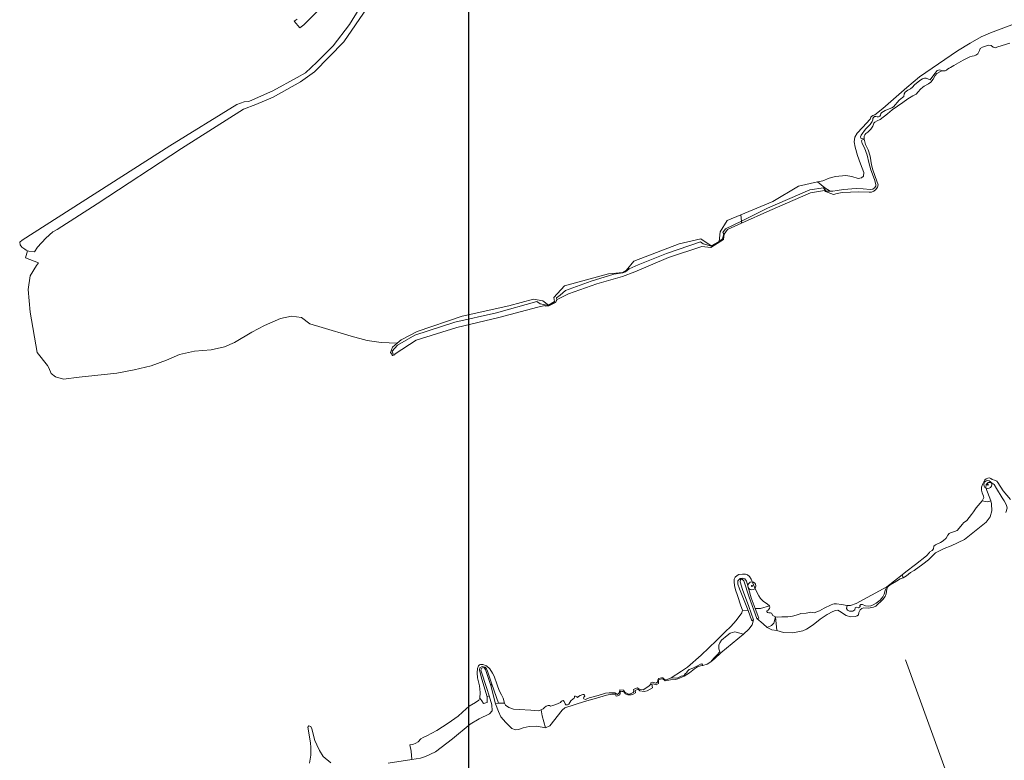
# Model space of a CAD drawing. Extents: x 142153 to 144711, y 416041 to 417656.
# Tile 6 of 25: x 142335 to 142823, y 416878 to 417245. Entities that reach past the tile are written whole.
import ezdxf

# ---------------------------------------------------------------- set-up
doc = ezdxf.new("R2010")
doc.units = 0
for name, color, linetype, lineweight in [('B-PV-GR-BOOM-S', 252, 'Continuous', 25), ('B-PV-GR-BOUWLAND-GV', 80, 'Continuous', 13), ('B-PV-GR-GRAS-GV', 252, 'Continuous', 13), ('B-PV-GW-TALUD_KRUIN-G', 90, 'Continuous', 18), ('B-PV-IE-TERREINAFSCHEIDING_KUNSTMATIG_HEKWERK-G', 20, 'IE-TERREINAFSCHEIDING-KUNSTMATIG', 18), ('B-PV-OG-TERREIN_ONBEGROEID-GV', 7, 'Continuous', 18), ('B-PV-OG-WATER_SLOOT-GV', 120, 'Continuous', 18), ('B-PV-VH-VERHARDING_ASFALT-GV', 252, 'Continuous', 18), ('B-PV-VH-VERHARDING_OPEN-GV', 252, 'Continuous', 18)]:
    doc.layers.add(name, color=color, linetype=linetype, lineweight=lineweight)
doc.linetypes.add('IE-TERREINAFSCHEIDING-KUNSTMATIG', pattern='A,4,[82,NLCS.SHX,S=0.75,R=90,X=0,Y=0],4,-2', length=10)

# ---------------------------------------------------------------- blocks, each defined once
blk = doc.blocks.new('SGR-BOOM_01-SO')
at = {"linetype": 'ByBlock', "lineweight": 18}
h = blk.add_hatch(color=0, dxfattribs=at)
h.dxf.hatch_style = 1
edge = h.paths.add_edge_path()
edge.add_arc((0, 0), 0.25, 0, 360)
at = {"color": 0, "linetype": 'ByBlock', "lineweight": 18}
for radius in [2, 0.25]:
    blk.add_circle((0, 0), radius, dxfattribs=at)

msp = doc.modelspace()

# ---------------------------------------------------------------- linework, layer by layer
at = {"layer": 'B-PV-GR-BOUWLAND-GV'}
for points in [[(142507.423, 417250.997), (142495.828, 417234.209), (142481.307, 417219.346), (142474.359, 417214.313), (142460.836, 417206.822), (142452.172, 417203.223), (142446.101, 417200.821), (142415.373, 417181.324), (142373.616, 417153.882), (142353.749, 417141.287), (142351.63, 417140.067), (142348.118, 417136.885), (142344.007, 417132.437), (142342.53, 417130.239), (142339.734, 417130.497), (142339.154, 417130.741), (142338.037, 417127.249), (142344.486, 417124.785), (142343.6, 417123.361), (142340.49, 417118.365), (142339.431, 417111.486), (142340.49, 417100.373), (142343.929, 417080.265), (142349.026, 417073.946), (142349.615, 417072.768), (142350.83, 417069.97), (142353.043, 417068.202), (142356.943, 417067.101), (142364.662, 417068.149), (142372.462, 417068.951), (142383.452, 417070.013), (142391.985, 417071.733), (142400.303, 417073.65), (142407.927, 417076.451), (142414.456, 417079.308), (142421.873, 417080.947), (142430.048, 417081.574), (142436.76, 417083.125), (142441.63, 417085.327), (142450.173, 417090.369), (142456.518, 417093.664), (142464.433, 417097.165), (142469.842, 417098.394), (142474.816, 417097.665), (142478.942, 417094.599), (142485.067, 417092.726), (142499.537, 417088.409), (142507.431, 417086.243), (142514.353, 417085.281), (142522.319, 417084.978), (142524.192, 417086.588), (142532.12, 417090.771), (142554.537, 417098.365), (142577.584, 417103.503), (142589.734, 417106.698), (142594.359, 417105.968), (142597.251, 417103.776), (142600.13, 417105.509), (142599.812, 417107.502), (142605.212, 417113.309), (142626.941, 417119.277), (142634.01, 417119.869), (142635.772, 417120.981), (142639.505, 417125.626), (142662.008, 417134.123), (142672.68, 417136.548), (142677.815, 417133.219), (142681.848, 417135.377), (142682.225, 417140.101), (142685.812, 417145.633), (142692.564, 417148.469), (142708.379, 417155.113), (142721.043, 417162.784), (142730.59, 417164.922), (142733.144, 417165.382), (142736.326, 417166.625), (142739.356, 417167.506), (142744.504, 417167.926), (142747.542, 417167.579), (142750.606, 417166.466), (142752.288, 417166.826), (142753.259, 417167.714), (142753.41, 417169.527), (142751.885, 417173.817), (142750.394, 417177.887), (142749.193, 417182.066), (142748.696, 417184.742), (142748.984, 417186.941), (142750.24, 417189.004), (142752.747, 417191.774), (142756.668, 417195.834), (142756.906, 417196.823), (142757.247, 417197.238), (142757.907, 417197.635), (142758.886, 417198.013), (142762.805, 417201.195), (142774.749, 417211.565), (142781.044, 417216.83), (142799.882, 417229.699), (142806.184, 417233.587), (142811.643, 417236.677), (142816.211, 417238.668), (142830.75, 417244.033)], [(142824.129, 417004.734), (142823.038, 417006.866), (142822.019, 417008.347), (142819.204, 417013.034), (142817.977, 417014.858), (142816.587, 417015.943), (142815.121, 417015.998), (142814.016, 417014.89), (142813.976, 417013.305), (142816.395, 417006.919), (142816.717, 417005.318), (142816.811, 417001.937), (142816.079, 416998.992), (142814.081, 416996.238), (142803.363, 416987.619), (142796.78, 416984.494), (142793.33, 416983.179), (142791.342, 416982.299), (142789.014, 416981.06), (142786.919, 416979.027), (142785.49, 416977.562), (142782.697, 416975.511), (142778.424, 416972.282), (142776.56, 416971.319), (142774.636, 416969.705), (142772.943, 416968.738), (142771.517, 416968.167), (142769.594, 416967.09), (142766.554, 416965.262), (142765.595, 416964.358), (142764.879, 416963.06), (142764.458, 416960.713), (142764.018, 416959.488), (142762.919, 416957.981), (142759.354, 416954.69), (142758.198, 416954.145), (142755.705, 416953.676), (142753.307, 416953.847), (142752.441, 416953.524), (142751.603, 416952.903), (142751.044, 416951.452), (142750.871, 416950.438), (142750.161, 416949.905), (142749.1, 416949.518), (142746.902, 416949.443), (142744.663, 416950.056), (142741.475, 416952.143), (142740.515, 416952.68), (142739.425, 416952.534), (142738.097, 416951.993), (142735.375, 416950.512), (142731.9, 416948.168), (142728.37, 416945.402), (142725.014, 416943.227), (142723.213, 416942.391), (142718.282, 416941.395), (142713.677, 416941.644), (142710.315, 416942.691), (142707.862, 416942.977), (142705.508, 416944.18), (142703.595, 416945.988), (142700.48, 416948.522), (142696.626, 416959.042), (142693.977, 416967.16), (142693.105, 416968.073), (142692.727, 416967.995), (142692.281, 416967.769), (142692.145, 416966.648), (142693.388, 416962.892), (142696.429, 416954.46), (142698.733, 416947.912), (142698.078, 416945.429), (142696.46, 416943.28), (142693.838, 416940.84), (142682.652, 416931.518), (142679.694, 416928.739), (142677.712, 416927.126), (142675.776, 416926.016), (142673.713, 416925.355), (142672.597, 416925.083), (142671.099, 416924.603), (142669.51, 416923.657), (142667.029, 416921.724), (142664.38, 416919.967), (142661.323, 416918.637), (142660.048, 416918.404), (142657.698, 416918.172), (142655.112, 416917.661), (142653.87, 416918.664), (142652.764, 416918.547), (142651.767, 416918.149), (142651.77, 416916.421), (142650.503, 416915.747), (142649.011, 416916.225), (142648.44, 416916.002), (142648.683, 416914.282), (142646.042, 416912.736), (142644.587, 416912.347), (142642.536, 416912.68), (142641.654, 416913.593), (142640.206, 416912.826), (142640.286, 416911.818), (142639.249, 416911.018), (142638.178, 416910.711), (142636.488, 416910.819), (142635.308, 416911.224), (142634.585, 416912.277), (142634.098, 416912.38), (142633.571, 416912.36), (142632.854, 416912.507), (142632.505, 416910.695), (142631.419, 416910.24), (142630.741, 416910.118), (142630.319, 416911.134), (142628.589, 416911.026), (142625.915, 416910.642), (142620.983, 416909.053), (142615.113, 416907.473), (142605.359, 416904.255), (142603.944, 416903.172), (142597.925, 416895.351), (142595.719, 416894.408), (142591.376, 416895.27), (142587.716, 416895.061), (142584.695, 416894.335), (142582.348, 416893.562), (142580.905, 416893.345), (142579.036, 416894.008), (142577.578, 416895.53), (142576.017, 416897.06), (142573.635, 416899.893), (142572.47, 416902.424), (142570.917, 416906.358), (142568.593, 416915.438), (142566.101, 416923.357), (142565.203, 416924.25), (142564.586, 416924.111), (142564.153, 416924.013), (142563.721, 416922.977), (142566.74, 416913.802), (142567.896, 416910.251), (142569.185, 416905.792), (142569.244, 416902.776), (142568.027, 416901.376), (142562.895, 416898.856), (142558.374, 416896.273), (142549.716, 416888.919), (142541.266, 416882.592), (142536.292, 416880.248), (142533.863, 416879.379), (142529.504, 416878.753), (142517.802, 416876.895)], [(142489.376, 416877.044), (142485.654, 416880.14), (142483.703, 416883.14), (142482.426, 416885.904), (142481.456, 416888.121), (142479.917, 416893.884), (142479.438, 416895.091), (142478.518, 416895.314), (142477.928, 416894.671), (142479.346, 416887.002), (142479.547, 416884.604), (142479.42, 416880.796), (142478.816, 416876.876)]]:
    msp.add_lwpolyline(points, dxfattribs=at)
at = {"layer": 'B-PV-GR-GRAS-GV'}
for points in [[(142772.392, 416970.205), (142772.943, 416968.738), (142774.636, 416969.705), (142776.56, 416971.319), (142778.424, 416972.282), (142782.697, 416975.511), (142785.49, 416977.562), (142786.919, 416979.027), (142789.014, 416981.06), (142791.342, 416982.299), (142793.33, 416983.179), (142796.78, 416984.494), (142803.363, 416987.619), (142814.081, 416996.238), (142816.079, 416998.992), (142816.811, 417001.937), (142816.717, 417005.318), (142816.395, 417006.919), (142814.658, 417006.362), (142812.078, 417006.771), (142809.138, 417003.431), (142807.746, 417001.417), (142806.859, 417000.065), (142804.531, 416997.044), (142803.916, 416996.612), (142803.061, 416996.151), (142802.183, 416995.199), (142800.769, 416993.231), (142799.662, 416992.227), (142798.382, 416991.649), (142796.484, 416991.063), (142795.755, 416990.633), (142795.132, 416989.859), (142794.29, 416988.415), (142792.83, 416986.962), (142791.385, 416986.194), (142788.949, 416985.013), (142788.203, 416984.322), (142787.959, 416983.105), (142787.391, 416982.215), (142786.19, 416981.59), (142785.954, 416981.252), (142784.489, 416979.571), (142779.072, 416975.314), (142774.298, 416971.672)], [(142772.943, 416968.738), (142772.392, 416970.205), (142764.798, 416964.292), (142764.087, 416962.46), (142763.586, 416960.585), (142762.914, 416959.251), (142761.495, 416957.705), (142759.582, 416956.126), (142758.088, 416955.337), (142756.967, 416954.837), (142755.866, 416954.714), (142754.281, 416954.899), (142752.831, 416955.516), (142752.005, 416955.41), (142751.515, 416955.009), (142751.665, 416954.571), (142751.335, 416954.133), (142750.849, 416953.904), (142749.963, 416954.165), (142749.457, 416954.039), (142749.245, 416953.769), (142749.053, 416952.916), (142748.031, 416952.265), (142747.056, 416952.116), (142746.338, 416952.259), (142745.319, 416952.683), (142744.811, 416953.461), (142745.278, 416955.034), (142742.394, 416955.456), (142739.999, 416955.741), (142738.776, 416955.815), (142738.099, 416955.693), (142737.209, 416955.302), (142733.842, 416953.63), (142731.478, 416952.347), (142728.812, 416951.288), (142728.084, 416951.454), (142727.185, 416951.681), (142724.876, 416951.243), (142722.263, 416951.029), (142721.143, 416950.586), (142718.185, 416949.785), (142715.876, 416949.347), (142712.868, 416949.371), (142710.76, 416949.226), (142709.78, 416949.35), (142710.315, 416942.691), (142713.677, 416941.644), (142718.282, 416941.395), (142723.213, 416942.391), (142725.014, 416943.227), (142728.37, 416945.402), (142731.9, 416948.168), (142735.375, 416950.512), (142738.097, 416951.993), (142739.425, 416952.534), (142740.515, 416952.68), (142741.475, 416952.143), (142744.663, 416950.056), (142746.902, 416949.443), (142749.1, 416949.518), (142750.161, 416949.905), (142750.871, 416950.438), (142751.044, 416951.452), (142751.603, 416952.903), (142752.441, 416953.524), (142753.307, 416953.847), (142755.705, 416953.676), (142758.198, 416954.145), (142759.354, 416954.69), (142762.919, 416957.981), (142764.018, 416959.488), (142764.458, 416960.713), (142764.879, 416963.06), (142765.595, 416964.358), (142766.554, 416965.262), (142769.594, 416967.09), (142771.517, 416968.167)], [(142709.78, 416949.35), (142708.931, 416946.293), (142707.692, 416945.144), (142705.508, 416944.18), (142707.862, 416942.977), (142710.315, 416942.691)], [(142693.838, 416940.84), (142689.554, 416941.976), (142687.302, 416941.342), (142685.797, 416940.096), (142682.907, 416937.773), (142682.071, 416936.53), (142681.642, 416935.282), (142681.637, 416933.612), (142682.183, 416931.975), (142680.588, 416930.319), (142679.091, 416928.878), (142677.712, 416927.126), (142679.694, 416928.739), (142682.652, 416931.518)], [(142673.713, 416925.355), (142673.249, 416926.04), (142672.525, 416925.897), (142671.403, 416925.339), (142668.752, 416924.006), (142666.997, 416923.292), (142666.143, 416922.465), (142665.666, 416921.618), (142664.932, 416921.075), (142664.48, 416920.297), (142663.014, 416920.028), (142661.253, 416919.085), (142660.199, 416918.984), (142657.985, 416919.182), (142656.054, 416918.3), (142655.171, 416918.195), (142654.763, 416918.342), (142653.855, 416919.089), (142653.274, 416919.193), (142651.744, 416918.832), (142651.35, 416918.044), (142651.256, 416917.085), (142650.35, 416916.488), (142648.694, 416917.072), (142647.939, 416916.75), (142647.942, 416916.03), (142647.165, 416915.27), (142645.002, 416913.742), (142644.179, 416913.269), (142642.796, 416913.324), (142642.026, 416913.64), (142641.229, 416914.239), (142639.299, 416913.328), (142639.591, 416912.443), (142639.263, 416911.885), (142638.164, 416911.339), (142637.23, 416911.04), (142636.604, 416911.169), (142635.028, 416912.1), (142634.374, 416913.12), (142632.566, 416913.193), (142632.33, 416912.188), (142632.463, 416911.936), (142631.871, 416911.396), (142631.474, 416910.9), (142630.084, 416911.757), (142629.377, 416911.791), (142627.33, 416911.803), (142625.548, 416911.592), (142621.887, 416910.493), (142617.433, 416909.201), (142615.516, 416908.354), (142614.804, 416908.725), (142614.563, 416909.177), (142614.733, 416909.596), (142615.154, 416910.021), (142615.041, 416910.561), (142614.683, 416910.901), (142614.168, 416910.913), (142612.957, 416910.484), (142612.179, 416909.976), (142612.001, 416909.694), (142611.642, 416909.496), (142611.246, 416909.677), (142610.639, 416910.126), (142610.341, 416910.098), (142610.051, 416909.934), (142610.074, 416909.464), (142609.985, 416909.054), (142609.507, 416908.688), (142608.366, 416907.811), (142607.818, 416906.874), (142607.379, 416906.187), (142606.58, 416905.782), (142605.882, 416905.764), (142605.503, 416906.208), (142605.054, 416907.522), (142604.559, 416907.911), (142604.041, 416907.751), (142603.564, 416907.385), (142603.12, 416907.007), (142600.9, 416905.96), (142599.411, 416905.4), (142598.286, 416905.209), (142597.664, 416905.509), (142597.126, 416905.51), (142596.098, 416905.054), (142595.318, 416904.489), (142594.526, 416903.889), (142593.657, 416903.395), (142594.12, 416900.381), (142595.719, 416894.408), (142597.925, 416895.351), (142603.944, 416903.172), (142605.359, 416904.255), (142615.113, 416907.473), (142620.983, 416909.053), (142625.915, 416910.642), (142628.589, 416911.026), (142630.319, 416911.134), (142630.741, 416910.118), (142631.419, 416910.24), (142632.505, 416910.695), (142632.854, 416912.507), (142633.571, 416912.36), (142634.098, 416912.38), (142634.585, 416912.277), (142635.308, 416911.224), (142636.488, 416910.819), (142638.178, 416910.711), (142639.249, 416911.018), (142640.286, 416911.818), (142640.206, 416912.826), (142641.654, 416913.593), (142642.536, 416912.68), (142644.587, 416912.347), (142646.042, 416912.736), (142648.683, 416914.282), (142648.44, 416916.002), (142649.011, 416916.225), (142650.503, 416915.747), (142651.77, 416916.421), (142651.767, 416918.149), (142652.764, 416918.547), (142653.87, 416918.664), (142655.112, 416917.661), (142657.698, 416918.172), (142660.048, 416918.404), (142661.323, 416918.637), (142664.38, 416919.967), (142667.029, 416921.724), (142669.51, 416923.657), (142671.099, 416924.603), (142672.597, 416925.083)], [(142569.222, 416915.968), (142568.593, 416915.438), (142570.917, 416906.358), (142572.456, 416906.647)], [(142529.189, 416882.766), (142529.504, 416878.753), (142533.863, 416879.379), (142536.292, 416880.248), (142541.266, 416882.592), (142549.716, 416888.919), (142558.374, 416896.273), (142562.895, 416898.856), (142568.027, 416901.376), (142569.244, 416902.776), (142569.185, 416905.792), (142567.896, 416910.251), (142566.886, 416909.746), (142566.93, 416906.892), (142565.06, 416906.414), (142564.247, 416907.767), (142563.18, 416909.045), (142562.677, 416908.073), (142561.12, 416907), (142557.999, 416905.105), (142556.495, 416903.859), (142554.703, 416902.082), (142552.407, 416900.236), (142547.51, 416896.713), (142541.876, 416893.012), (142536.897, 416890.383), (142535.129, 416889.635), (142534.026, 416888.917), (142532.667, 416887.542), (142531.438, 416886.793), (142530.048, 416886.081), (142528.603, 416885.909)], [(142572.456, 416906.647), (142570.917, 416906.358), (142572.47, 416902.424), (142573.635, 416899.893), (142576.017, 416897.06), (142577.578, 416895.53), (142579.036, 416894.008), (142580.905, 416893.345), (142582.348, 416893.562), (142584.695, 416894.335), (142587.716, 416895.061), (142591.376, 416895.27), (142595.719, 416894.408), (142594.12, 416900.381), (142593.657, 416903.395), (142592.134, 416902.847), (142588.434, 416903.082), (142582.736, 416903.477), (142579.882, 416903.715), (142577.521, 416904.525), (142575.934, 416905.614), (142575.373, 416906.565)]]:
    msp.add_lwpolyline(points, close=True, dxfattribs=at)
at = {"layer": 'B-PV-GW-TALUD_KRUIN-G'}
for points in [[(142730.59, 417164.922), (142721.043, 417162.784), (142708.379, 417155.113), (142692.564, 417148.469)], [(142692.564, 417148.469), (142685.812, 417145.633), (142682.225, 417140.101), (142681.848, 417135.377), (142677.815, 417133.219), (142672.68, 417136.548), (142662.008, 417134.123), (142639.505, 417125.626), (142635.772, 417120.981), (142634.01, 417119.869), (142626.941, 417119.277), (142605.212, 417113.309), (142599.812, 417107.502), (142600.13, 417105.509), (142597.251, 417103.776), (142594.359, 417105.968), (142589.734, 417106.698), (142577.584, 417103.503), (142554.537, 417098.365), (142532.12, 417090.771), (142524.192, 417086.588), (142522.319, 417084.978), (142520.009, 417082.992), (142518.989, 417080.35), (142519.678, 417079.445), (142519.716, 417078.808)], [(142816.395, 417006.919), (142813.976, 417013.305), (142814.016, 417014.89), (142815.121, 417015.998), (142816.587, 417015.943), (142817.977, 417014.858), (142819.204, 417013.034), (142822.019, 417008.347), (142823.038, 417006.866), (142824.129, 417004.734), (142824.474, 417003.218), (142823.897, 417001.024)], [(142772.943, 416968.738), (142774.636, 416969.705), (142776.56, 416971.319), (142778.424, 416972.282), (142782.697, 416975.511), (142785.49, 416977.562), (142786.919, 416979.027), (142789.014, 416981.06), (142791.342, 416982.299), (142793.33, 416983.179), (142796.78, 416984.494), (142803.363, 416987.619), (142814.081, 416996.238), (142816.079, 416998.992), (142816.811, 417001.937), (142816.717, 417005.318), (142816.395, 417006.919)], [(142710.315, 416942.691), (142713.677, 416941.644), (142718.282, 416941.395), (142723.213, 416942.391), (142725.014, 416943.227), (142728.37, 416945.402), (142731.9, 416948.168), (142735.375, 416950.512), (142738.097, 416951.993), (142739.425, 416952.534), (142740.515, 416952.68), (142741.475, 416952.143), (142744.663, 416950.056), (142746.902, 416949.443), (142749.1, 416949.518), (142750.161, 416949.905), (142750.871, 416950.438), (142751.044, 416951.452), (142751.603, 416952.903), (142752.441, 416953.524), (142753.307, 416953.847), (142755.705, 416953.676), (142758.198, 416954.145), (142759.354, 416954.69), (142762.919, 416957.981), (142764.018, 416959.488), (142764.458, 416960.713), (142764.879, 416963.06), (142765.595, 416964.358), (142766.554, 416965.262), (142769.594, 416967.09), (142771.517, 416968.167), (142772.943, 416968.738)], [(142698.733, 416947.912), (142696.429, 416954.46), (142693.388, 416962.892), (142692.145, 416966.648), (142692.281, 416967.769), (142692.727, 416967.995), (142693.105, 416968.073), (142693.977, 416967.16), (142696.626, 416959.042), (142700.48, 416948.522)], [(142700.48, 416948.522), (142703.595, 416945.988), (142705.508, 416944.18)], [(142705.508, 416944.18), (142707.862, 416942.977), (142710.315, 416942.691)], [(142677.712, 416927.126), (142679.694, 416928.739), (142682.652, 416931.518), (142693.838, 416940.84)], [(142595.719, 416894.408), (142597.925, 416895.351), (142603.944, 416903.172), (142605.359, 416904.255), (142615.113, 416907.473), (142620.983, 416909.053), (142625.915, 416910.642), (142628.589, 416911.026), (142630.319, 416911.134), (142630.741, 416910.118), (142631.419, 416910.24), (142632.505, 416910.695), (142632.854, 416912.507), (142633.571, 416912.36), (142634.098, 416912.38), (142634.585, 416912.277), (142635.308, 416911.224), (142636.488, 416910.819), (142638.178, 416910.711), (142639.249, 416911.018), (142640.286, 416911.818), (142640.206, 416912.826), (142641.654, 416913.593), (142642.536, 416912.68), (142644.587, 416912.347), (142646.042, 416912.736), (142648.683, 416914.282), (142648.44, 416916.002), (142649.011, 416916.225), (142650.503, 416915.747), (142651.77, 416916.421), (142651.767, 416918.149), (142652.764, 416918.547), (142653.87, 416918.664), (142655.112, 416917.661), (142657.698, 416918.172), (142660.048, 416918.404), (142661.323, 416918.637), (142664.38, 416919.967), (142667.029, 416921.724), (142669.51, 416923.657), (142671.099, 416924.603), (142672.597, 416925.083), (142673.713, 416925.355)], [(142567.896, 416910.251), (142566.74, 416913.802), (142563.721, 416922.977), (142564.153, 416924.013), (142564.586, 416924.111), (142565.203, 416924.25), (142566.101, 416923.357), (142568.593, 416915.438)], [(142568.593, 416915.438), (142570.917, 416906.358)], [(142529.504, 416878.753), (142533.863, 416879.379), (142536.292, 416880.248), (142541.266, 416882.592), (142549.716, 416888.919), (142558.374, 416896.273), (142562.895, 416898.856), (142568.027, 416901.376), (142569.244, 416902.776), (142569.185, 416905.792), (142567.896, 416910.251)], [(142570.917, 416906.358), (142572.47, 416902.424), (142573.635, 416899.893), (142576.017, 416897.06), (142577.578, 416895.53), (142579.036, 416894.008), (142580.905, 416893.345), (142582.348, 416893.562), (142584.695, 416894.335), (142587.716, 416895.061), (142591.376, 416895.27), (142595.719, 416894.408)]]:
    msp.add_lwpolyline(points, dxfattribs=at)
at = {"layer": 'B-PV-IE-TERREINAFSCHEIDING_KUNSTMATIG_HEKWERK-G'}
msp.add_lwpolyline([(142774.188, 416928.078), (142822.326, 416795.145)], dxfattribs=at)
at = {"layer": 'B-PV-OG-TERREIN_ONBEGROEID-GV'}
for points in [[(142736.724, 417160.158), (142734.188, 417161.89), (142730.59, 417164.922), (142721.043, 417162.784), (142708.379, 417155.113), (142692.564, 417148.469), (142692.837, 417145.406), (142705.72, 417151.746), (142726.769, 417160.888), (142733.542, 417161.824), (142734.784, 417160.294)], [(142734.405, 417160.027), (142734.239, 417160.602), (142733.542, 417161.824), (142726.769, 417160.888), (142705.72, 417151.746), (142692.837, 417145.406), (142692.898, 417144.405), (142706.926, 417150.696), (142727.066, 417159.331), (142733.93, 417160.57)], [(142519.716, 417078.808), (142520.084, 417078.863), (142520.269, 417079.413), (142519.784, 417080.983), (142522.372, 417084.031), (142530.983, 417088.871), (142550.899, 417095.363), (142571.399, 417099.884), (142591.461, 417105.615), (142593.186, 417104.46), (142597.306, 417103.589), (142600.64, 417105.311), (142601.329, 417106.451), (142601.194, 417107.362), (142602.971, 417108.75), (142605.691, 417111.083), (142618.378, 417115.718), (142629.673, 417119.117), (142633.998, 417119.703), (142635.466, 417120.206), (142637.264, 417121.704), (142641.682, 417123.673), (142655.625, 417129.349), (142672.542, 417135.161), (142673.833, 417134.071), (142677.979, 417132.945), (142681.84, 417135.239), (142683.417, 417136.616), (142684.051, 417139.075), (142683.55, 417139.801), (142684.935, 417141.517), (142692.837, 417145.406), (142692.564, 417148.469), (142685.812, 417145.633), (142682.225, 417140.101), (142681.848, 417135.377), (142677.815, 417133.219), (142672.68, 417136.548), (142662.008, 417134.123), (142639.505, 417125.626), (142635.772, 417120.981), (142634.01, 417119.869), (142626.941, 417119.277), (142605.212, 417113.309), (142599.812, 417107.502), (142600.13, 417105.509), (142597.251, 417103.776), (142594.359, 417105.968), (142589.734, 417106.698), (142577.584, 417103.503), (142554.537, 417098.365), (142532.12, 417090.771), (142524.192, 417086.588), (142522.319, 417084.978), (142520.009, 417082.992), (142518.989, 417080.35), (142519.678, 417079.445)], [(142692.898, 417144.405), (142692.837, 417145.406), (142684.935, 417141.517), (142683.55, 417139.801), (142684.051, 417139.075), (142683.417, 417136.616), (142681.84, 417135.239), (142677.979, 417132.945), (142673.833, 417134.071), (142672.542, 417135.161), (142655.625, 417129.349), (142641.682, 417123.673), (142637.264, 417121.704), (142635.466, 417120.206), (142633.998, 417119.703), (142629.673, 417119.117), (142618.378, 417115.718), (142605.691, 417111.083), (142602.971, 417108.75), (142601.194, 417107.362), (142601.329, 417106.451), (142600.64, 417105.311), (142597.306, 417103.589), (142593.186, 417104.46), (142591.461, 417105.615), (142571.399, 417099.884), (142550.899, 417095.363), (142530.983, 417088.871), (142522.372, 417084.031), (142519.784, 417080.983), (142520.269, 417079.413), (142520.084, 417078.863), (142520.896, 417079.163), (142521.331, 417079.703), (142531.683, 417086.403), (142551.819, 417092.767), (142572.699, 417097.706), (142591.882, 417102.819), (142595.426, 417103.58), (142595.659, 417103.29), (142597.374, 417103.39), (142600.746, 417105.145), (142601.555, 417106.522), (142607.204, 417109.333), (142621.231, 417114.34), (142633.84, 417117.936), (142640.079, 417120.263), (142656.621, 417127.317), (142673.191, 417132.757), (142677.716, 417132.269), (142683.885, 417136.308), (142684.332, 417138.912), (142685.891, 417141.263)], [(142745.278, 416955.034), (142744.811, 416953.461), (142745.319, 416952.683), (142746.338, 416952.259), (142747.056, 416952.116), (142748.031, 416952.265), (142749.053, 416952.916), (142749.245, 416953.769), (142749.457, 416954.039), (142749.963, 416954.165), (142750.849, 416953.904), (142751.335, 416954.133), (142751.665, 416954.571), (142751.515, 416955.009), (142752.005, 416955.41), (142752.831, 416955.516), (142754.281, 416954.899), (142755.866, 416954.714), (142756.967, 416954.837), (142758.088, 416955.337), (142759.582, 416956.126), (142761.495, 416957.705), (142762.914, 416959.251), (142763.586, 416960.585), (142764.087, 416962.46), (142764.798, 416964.292), (142749.691, 416955.927), (142746.799, 416955.045)], [(142705.508, 416944.18), (142707.692, 416945.144), (142708.931, 416946.293), (142709.78, 416949.35), (142708.4, 416950.036), (142707.695, 416951.173), (142707.241, 416951.355), (142706.373, 416951.398), (142705.747, 416951.527), (142705.405, 416952.073), (142705.413, 416952.416), (142706.039, 416952.767), (142706.756, 416953.585), (142706.919, 416954.199), (142706.694, 416954.856), (142702.249, 416953.582), (142699.567, 416953.473), (142701.445, 416948.755), (142700.48, 416948.522), (142703.595, 416945.988)], [(142693.295, 416952.697), (142693.002, 416951.4), (142690.281, 416947.518), (142687.629, 416944.628), (142684.845, 416941.959), (142680.408, 416937.579), (142672.807, 416930.435), (142666.093, 416924.529), (142663.153, 416922.55), (142657.985, 416919.182), (142660.199, 416918.984), (142661.253, 416919.085), (142663.014, 416920.028), (142664.48, 416920.297), (142664.932, 416921.075), (142665.666, 416921.618), (142666.143, 416922.465), (142666.997, 416923.292), (142668.752, 416924.006), (142671.403, 416925.339), (142672.525, 416925.897), (142673.249, 416926.04), (142673.713, 416925.355), (142675.776, 416926.016), (142677.712, 416927.126), (142679.091, 416928.878), (142680.588, 416930.319), (142682.183, 416931.975), (142681.637, 416933.612), (142681.642, 416935.282), (142682.071, 416936.53), (142682.907, 416937.773), (142685.797, 416940.096), (142687.302, 416941.342), (142689.554, 416941.976), (142693.838, 416940.84), (142696.46, 416943.28), (142698.078, 416945.429), (142698.733, 416947.912), (142697.917, 416947.393), (142696.148, 416952.498)]]:
    msp.add_lwpolyline(points, close=True, dxfattribs=at)
at = {"layer": 'B-PV-OG-WATER_SLOOT-GV'}
for points in [[(142503.411, 417250.527), (142498.71, 417242.758), (142490.629, 417232.254), (142482.475, 417224.116), (142476.774, 417218.786), (142472.772, 417216.478), (142460.624, 417209.959), (142449.021, 417204.795), (142448.695, 417204.65), (142446.532, 417204.518), (142442.887, 417203.132), (142409.688, 417182.753), (142336.4, 417135.895), (142335.242, 417134.903), (142335.441, 417133.712), (142336.234, 417132.554), (142337.822, 417131.463), (142338.369, 417131.071), (142339.154, 417130.741), (142339.734, 417130.497), (142342.53, 417130.239), (142344.007, 417132.437), (142348.118, 417136.885), (142351.63, 417140.067), (142353.749, 417141.287), (142373.616, 417153.882), (142415.373, 417181.324), (142446.101, 417200.821), (142452.172, 417203.223), (142460.836, 417206.822), (142474.359, 417214.313), (142481.307, 417219.346), (142495.828, 417234.209), (142507.423, 417250.997)], [(142830.75, 417244.033), (142816.211, 417238.668), (142811.643, 417236.677), (142806.184, 417233.587), (142799.882, 417229.699), (142781.044, 417216.83), (142774.749, 417211.565), (142762.805, 417201.195), (142758.886, 417198.013), (142757.907, 417197.635), (142757.247, 417197.238), (142756.906, 417196.823), (142756.668, 417195.834), (142752.747, 417191.774), (142750.24, 417189.004), (142748.984, 417186.941), (142748.696, 417184.742), (142749.193, 417182.066), (142750.394, 417177.887), (142751.885, 417173.817), (142753.41, 417169.527), (142753.259, 417167.714), (142752.288, 417166.826), (142750.606, 417166.466), (142747.542, 417167.579), (142744.504, 417167.926), (142739.356, 417167.506), (142736.326, 417166.625), (142733.144, 417165.382), (142730.59, 417164.922), (142734.188, 417161.89), (142736.724, 417160.158), (142738.106, 417160.169), (142740.285, 417160.547), (142743.312, 417161.074), (142749.63, 417161.633), (142753.167, 417161.441), (142756.608, 417161.034), (142757.871, 417161.292), (142758.716, 417161.833), (142759.445, 417162.743), (142759.485, 417163.553), (142758.717, 417166.014), (142756.927, 417170.874), (142755.999, 417174.39), (142755.142, 417178.053), (142753.794, 417181.681), (142752.71, 417183.852), (142752.235, 417185.096), (142752.416, 417185.549), (142753.592, 417186.049), (142752.049, 417186.506), (142751.868, 417187.126), (142752.068, 417187.899), (142754.304, 417190.877), (142756.559, 417193.215), (142757.597, 417194.666), (142757.867, 417195.528), (142757.906, 417196.281), (142758.271, 417196.764), (142758.816, 417197.164), (142759.423, 417197.196), (142760.14, 417197.112), (142760.711, 417197.099), (142761.415, 417197.404), (142761.701, 417197.934), (142761.853, 417198.628), (142762.458, 417199.14), (142763.976, 417200.112), (142766.054, 417201.095), (142767.284, 417201.479), (142768.152, 417201.974), (142770.922, 417205.375), (142772.699, 417206.695), (142773.224, 417207.198), (142773.411, 417208.416), (142773.92, 417209.25), (142775.257, 417210.306), (142776.551, 417210.974), (142777.551, 417211.786), (142778.501, 417212.885), (142781.128, 417214.975), (142782.506, 417215.825), (142783.439, 417216.181), (142784.32, 417216.23), (142786.379, 417215.34), (142787.596, 417217.187), (142788.75, 417218.749), (142789.852, 417220.005), (142791.048, 417220.401), (142792.111, 417219.887), (142792.796, 417219.872), (142793.72, 417219.828), (142794.481, 417220.132), (142794.983, 417220.623), (142795.692, 417221.213), (142796.419, 417221.528), (142798.12, 417222.531), (142802.598, 417225.129), (142806.028, 417226.835), (142807.131, 417227.131), (142808.129, 417227.292), (142808.991, 417227.559), (142809.876, 417228.316), (142810.512, 417229.182), (142810.699, 417229.92), (142811.131, 417230.859), (142812.208, 417231.509), (142813.672, 417232.117), (142815.256, 417232.471), (142816.579, 417232.362), (142817.589, 417231.54), (142818.565, 417231.267), (142819.888, 417231.695), (142825.871, 417233.62)]]:
    msp.add_lwpolyline(points, dxfattribs=at)
msp.add_lwpolyline([(142792.111, 417219.887), (142791.048, 417220.401), (142789.852, 417220.005), (142788.75, 417218.749), (142787.596, 417217.187), (142786.379, 417215.34), (142784.32, 417216.23), (142783.439, 417216.181), (142782.506, 417215.825), (142781.128, 417214.975), (142778.501, 417212.885), (142777.551, 417211.786), (142776.551, 417210.974), (142775.257, 417210.306), (142773.92, 417209.25), (142773.411, 417208.416), (142773.224, 417207.198), (142772.699, 417206.695), (142770.922, 417205.375), (142768.152, 417201.974), (142767.284, 417201.479), (142766.054, 417201.095), (142763.976, 417200.112), (142762.458, 417199.14), (142761.853, 417198.628), (142761.701, 417197.934), (142761.415, 417197.404), (142760.711, 417197.099), (142760.14, 417197.112), (142759.423, 417197.196), (142758.816, 417197.164), (142758.271, 417196.764), (142757.906, 417196.281), (142757.867, 417195.528), (142757.597, 417194.666), (142756.559, 417193.215), (142754.304, 417190.877), (142752.068, 417187.899), (142751.868, 417187.126), (142752.049, 417186.506), (142753.592, 417186.049), (142753.682, 417187.532), (142753.9, 417188.087), (142754.373, 417188.819), (142755.485, 417189.515), (142756.946, 417191.025), (142757.855, 417192.387), (142758.448, 417193.882), (142758.906, 417194.466), (142760.014, 417194.99), (142761.583, 417195.675), (142765.14, 417198.487), (142767.513, 417200.457), (142772.77, 417204.215), (142775.345, 417205.997), (142777.753, 417207.418), (142779.451, 417208.306), (142780.447, 417209.427), (142781.585, 417210.784), (142782.655, 417211.686), (142783.365, 417212.276), (142785.515, 417213.405), (142786.618, 417214.238), (142787.747, 417215.733), (142788.804, 417217.56), (142789.683, 417218.569), (142791.095, 417219.406)], close=True, dxfattribs=at)
at = {"layer": 'B-PV-VH-VERHARDING_ASFALT-GV'}
msp.add_lwpolyline([(142472.654, 417245.483), (142471.266, 417244.471), (142474.113, 417241.18), (142476.02, 417242.653), (142483.394, 417250.056)], dxfattribs=at)
at = {"layer": 'B-PV-VH-VERHARDING_OPEN-GV'}
for points in [[(142733.542, 417161.824), (142734.239, 417160.602), (142734.405, 417160.027), (142738.478, 417158.624), (142740.332, 417159.015), (142742.719, 417159.522), (142750.906, 417159.891), (142756.122, 417159.674), (142757.289, 417159.774), (142758.442, 417160.263), (142759.465, 417161.086), (142760.291, 417162.267), (142760.554, 417163.324), (142759.876, 417165.235), (142757.861, 417170.751), (142757.206, 417173.21), (142756.661, 417177.529), (142755.69, 417180.657), (142754.242, 417183.362), (142753.592, 417186.049), (142752.416, 417185.549), (142752.235, 417185.096), (142752.71, 417183.852), (142753.794, 417181.681), (142755.142, 417178.053), (142755.999, 417174.39), (142756.927, 417170.874), (142758.717, 417166.014), (142759.485, 417163.553), (142759.445, 417162.743), (142758.716, 417161.833), (142757.871, 417161.292), (142756.608, 417161.034), (142753.167, 417161.441), (142749.63, 417161.633), (142743.312, 417161.074), (142740.285, 417160.547), (142738.106, 417160.169), (142736.724, 417160.158), (142734.784, 417160.294)], [(142696.148, 416952.498), (142691.822, 416963.333), (142691.054, 416965.506), (142691.117, 416967.231), (142692.212, 416968.449), (142693.51, 416968.489), (142694.471, 416968.201), (142695.265, 416967.031), (142697.69, 416958.768), (142699.567, 416953.473), (142702.249, 416953.582), (142706.694, 416954.856), (142705.662, 416955.727), (142703.511, 416957.172), (142702.271, 416958.482), (142701.513, 416959.792), (142699.648, 416963.21), (142698.455, 416966.04), (142697.668, 416968.071), (142696.77, 416969.316), (142695.875, 416970.195), (142694.899, 416970.526), (142693.31, 416970.54), (142691.589, 416970.294), (142690.708, 416969.823), (142689.67, 416968.966), (142689.271, 416968.015), (142689.172, 416966.725), (142689.391, 416964.821), (142689.813, 416962.787), (142690.855, 416959.914), (142692.535, 416954.911), (142693.295, 416952.697)], [(142696.148, 416952.498), (142697.917, 416947.393), (142698.733, 416947.912), (142696.429, 416954.46), (142693.388, 416962.892), (142692.145, 416966.648), (142692.281, 416967.769), (142692.727, 416967.995), (142693.105, 416968.073), (142693.977, 416967.16), (142696.626, 416959.042), (142700.48, 416948.522), (142701.445, 416948.755), (142699.567, 416953.473), (142697.69, 416958.768), (142695.265, 416967.031), (142694.471, 416968.201), (142693.51, 416968.489), (142692.212, 416968.449), (142691.117, 416967.231), (142691.054, 416965.506), (142691.822, 416963.333)], [(142572.456, 416906.647), (142575.373, 416906.565), (142574.79, 416909.061), (142573.982, 416910.715), (142572.82, 416912.881), (142571.744, 416915.766), (142570.389, 416919.96), (142569.555, 416921.49), (142568.096, 416923.685), (142566.563, 416925.139), (142564.736, 416925.777), (142563.627, 416925.791), (142563.072, 416925.529), (142562.57, 416925.095), (142562.084, 416923.848), (142561.825, 416921.578), (142562.009, 416919.149), (142563.049, 416915.201), (142563.361, 416911.9), (142563.18, 416909.045), (142564.247, 416907.767), (142565.06, 416906.414), (142566.93, 416906.892), (142566.886, 416909.746), (142564.208, 416918.505), (142563.012, 416923.031), (142563.27, 416924.091), (142564.401, 416924.821), (142565.813, 416924.488), (142566.512, 416923.702), (142566.957, 416922.521), (142569.222, 416915.968)], [(142568.593, 416915.438), (142569.222, 416915.968), (142566.957, 416922.521), (142566.512, 416923.702), (142565.813, 416924.488), (142564.401, 416924.821), (142563.27, 416924.091), (142563.012, 416923.031), (142564.208, 416918.505), (142566.886, 416909.746), (142567.896, 416910.251), (142566.74, 416913.802), (142563.721, 416922.977), (142564.153, 416924.013), (142564.586, 416924.111), (142565.203, 416924.25), (142566.101, 416923.357)]]:
    msp.add_lwpolyline(points, close=True, dxfattribs=at)
msp.add_lwpolyline([(142826.168, 417007.502), (142822.548, 417011.751), (142819.863, 417015.876), (142819.329, 417016.528), (142818.266, 417017.042), (142817.121, 417017.433), (142816.436, 417017.985), (142815.653, 417018.207), (142814.828, 417018.1), (142814.054, 417017.705), (142813.438, 417017.216), (142812.2, 417014.936), (142811.761, 417013.655), (142811.829, 417012.077), (142812.097, 417010.734), (142812.714, 417009.19), (142812.848, 417008.547), (142812.078, 417006.771), (142814.658, 417006.362), (142816.395, 417006.919), (142813.976, 417013.305), (142814.016, 417014.89), (142815.121, 417015.998), (142816.587, 417015.943), (142817.977, 417014.858), (142819.204, 417013.034), (142822.019, 417008.347), (142823.038, 417006.866), (142824.129, 417004.734)], dxfattribs=at)
at = {"layer": 'Defpoints'}
msp.add_lwpolyline([(142557.582, 416662.344), (144285.741, 416662.344), (144285.741, 417384.104), (142557.582, 417384.104)], close=True, dxfattribs=at)

# ---------------------------------------------------------------- block references
at = {"layer": 'B-PV-GR-BOOM-S'}
for p in [(142814.85, 417014.89), (142698.003, 416964.726)]:
    msp.add_blockref('SGR-BOOM_01-SO', p, dxfattribs=at)

doc.saveas('drawing.dxf')
